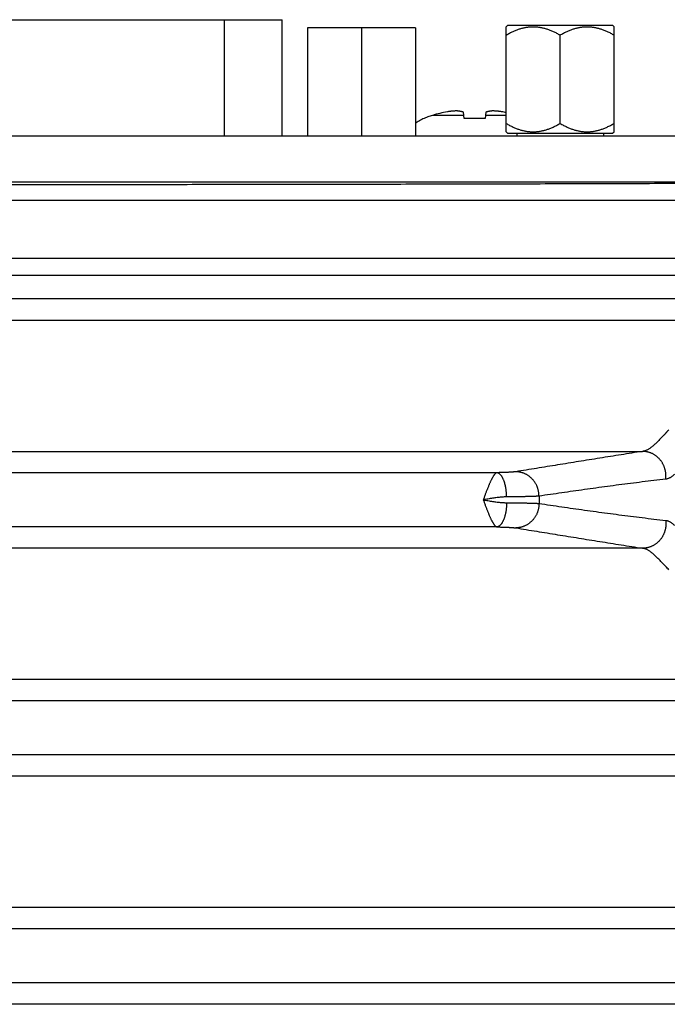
# Model space of a CAD drawing. Header units: inches. Extents: x 0 to 34, y 0 to 22.
# Tile 17 of 112: x 6.4 to 7.5, y 7.7 to 9.4. Entities that reach past the tile are written whole.
import ezdxf

# ---------------------------------------------------------------- set-up
doc = ezdxf.new("R2010")
doc.units = ezdxf.units.IN
doc.header["$LTSCALE"] = 1.87
doc.header["$MEASUREMENT"] = 0
doc.layers.get('0').update_dxf_attribs({"linetype": 'CONTINUOUS'})

msp = doc.modelspace()

# ---------------------------------------------------------------- linework, layer by layer
at = {"color": 7, "linetype": 'CONTINUOUS'}
for p, q in [((6.1194, 9.416), (6.8294, 9.416)), ((6.7294, 9.2143), (6.7294, 9.416)), ((6.8294, 9.2143), (6.8294, 9.416)), ((6.8731, 9.4018), (6.8731, 9.2143)), ((7.0601, 9.4018), (6.8731, 9.4018)), ((6.9666, 9.4018), (6.9666, 9.2143)), ((7.0601, 9.4018), (7.0601, 9.2143)), ((7.2171, 9.4039), (7.22, 9.4068)), ((7.2171, 9.2218), (7.2171, 9.4039)), ((7.22, 9.4068), (7.4012, 9.4068)), ((7.4041, 9.4039), (7.4012, 9.4068)), ((7.4041, 9.2218), (7.4041, 9.4039)), ((7.3106, 9.2363), (7.3106, 9.3894)), ((7.1438, 9.2503), (7.0896, 9.2503)), ((7.1444, 9.2451), (7.1432, 9.2559)), ((7.1809, 9.2451), (7.1444, 9.2451)), ((7.182, 9.2559), (7.1809, 9.2451)), ((7.2171, 9.2503), (7.1814, 9.2503)), ((7.7721, 9.2143), (4.5731, 9.2143)), ((7.2196, 9.2193), (7.2171, 9.2218)), ((7.2196, 9.2193), (7.4016, 9.2193)), ((7.2356, 9.2193), (7.2356, 9.2143)), ((7.3856, 9.2193), (7.3856, 9.2143)), ((7.4016, 9.2193), (7.4041, 9.2218)), ((7.7721, 9.1343), (4.5731, 9.1343)), ((7.7634, 9.1029), (4.5819, 9.1029)), ((4.482, 9.003), (7.8633, 9.003)), ((7.7634, 8.9726), (4.5819, 8.9726)), ((7.7634, 8.9326), (4.5819, 8.9326)), ((4.4872, 8.8954), (7.8581, 8.8954)), ((4.8915, 8.6682), (7.4537, 8.6682)), ((7.2011, 8.6313), (5.1441, 8.6313)), ((7.2011, 8.5373), (5.1441, 8.5373)), ((7.4537, 8.5004), (4.8915, 8.5004)), ((7.8581, 8.2732), (4.4872, 8.2732)), ((7.7909, 8.2363), (4.5543, 8.2363)), ((7.7909, 8.1423), (4.5543, 8.1423)), ((7.8581, 8.1054), (4.4872, 8.1054)), ((7.8581, 7.8782), (4.4872, 7.8782)), ((7.7909, 7.8413), (4.5543, 7.8413)), ((7.7909, 7.7473), (4.5543, 7.7473)), ((7.8581, 7.7104), (4.4872, 7.7104))]:
    msp.add_line(p, q, dxfattribs=at)
for centre, radius, start, end in [((7.1626, 9.006), 0.255, 100.6867, 106.6481), ((7.1626, 9.006), 0.255, 77.666, 79.3133), ((7.7091, 8.5843), 0.435, 179.1688, 180.8312)]:
    msp.add_arc(centre, radius, start, end, dxfattribs=at)
for points, knots in [([(7.2171, 9.3894), (7.2182, 9.39), (7.2202, 9.3912), (7.2232, 9.3928), (7.2262, 9.3943), (7.2291, 9.3956), (7.2319, 9.3969), (7.2347, 9.398), (7.2374, 9.3991), (7.2402, 9.4), (7.2429, 9.4008), (7.2455, 9.4015), (7.2482, 9.4022), (7.2508, 9.4027), (7.2534, 9.4031), (7.2561, 9.4035), (7.2587, 9.4037), (7.2613, 9.4039), (7.2639, 9.4039), (7.2665, 9.4039), (7.2691, 9.4037), (7.2717, 9.4035), (7.2743, 9.4031), (7.2769, 9.4027), (7.2796, 9.4022), (7.2822, 9.4015), (7.2849, 9.4008), (7.2876, 9.4), (7.2903, 9.3991), (7.2931, 9.398), (7.2959, 9.3969), (7.2987, 9.3956), (7.3016, 9.3943), (7.3046, 9.3928), (7.3076, 9.3912), (7.3096, 9.39), (7.3106, 9.3894)], [0, 0, 0, 0, 0.035889, 0.070474, 0.103851, 0.136128, 0.167431, 0.197861, 0.227515, 0.256502, 0.284931, 0.312864, 0.340358, 0.36749, 0.394343, 0.420962, 0.447399, 0.473721, 0.5, 0.52628, 0.552602, 0.579038, 0.605658, 0.63251, 0.659642, 0.687137, 0.715069, 0.743498, 0.772485, 0.802139, 0.832569, 0.863872, 0.896149, 0.929526, 0.964111, 1, 1, 1, 1]), ([(7.3106, 9.3894), (7.3117, 9.39), (7.3137, 9.3912), (7.3167, 9.3928), (7.3197, 9.3943), (7.3226, 9.3956), (7.3254, 9.3969), (7.3282, 9.398), (7.3309, 9.3991), (7.3337, 9.4), (7.3364, 9.4008), (7.339, 9.4015), (7.3417, 9.4022), (7.3443, 9.4027), (7.3469, 9.4031), (7.3496, 9.4035), (7.3522, 9.4037), (7.3548, 9.4039), (7.3574, 9.4039), (7.36, 9.4039), (7.3626, 9.4037), (7.3652, 9.4035), (7.3678, 9.4031), (7.3704, 9.4027), (7.3731, 9.4022), (7.3757, 9.4015), (7.3784, 9.4008), (7.3811, 9.4), (7.3838, 9.3991), (7.3866, 9.398), (7.3894, 9.3969), (7.3922, 9.3956), (7.3951, 9.3943), (7.3981, 9.3928), (7.4011, 9.3912), (7.4031, 9.39), (7.4041, 9.3894)], [0, 0, 0, 0, 0.035889, 0.070474, 0.103851, 0.136128, 0.167431, 0.197861, 0.227515, 0.256502, 0.284931, 0.312864, 0.340358, 0.36749, 0.394343, 0.420962, 0.447399, 0.473721, 0.5, 0.52628, 0.552602, 0.579038, 0.605658, 0.63251, 0.659642, 0.687137, 0.715069, 0.743498, 0.772485, 0.802139, 0.832569, 0.863872, 0.896149, 0.929526, 0.964111, 1, 1, 1, 1]), ([(7.0896, 9.2503), (7.0882, 9.2499), (7.0855, 9.249), (7.0814, 9.2476), (7.0772, 9.2459), (7.0731, 9.244), (7.069, 9.242), (7.065, 9.2398), (7.0621, 9.2381), (7.0605, 9.2371), (7.0601, 9.2369)], [0, 0, 0, 0, 0.129148, 0.264667, 0.404068, 0.544922, 0.685018, 0.824253, 0.963267, 1, 1, 1, 1]), ([(7.1312, 9.2581), (7.1306, 9.258), (7.1295, 9.258), (7.1277, 9.2578), (7.126, 9.2577), (7.1242, 9.2576), (7.1225, 9.2574), (7.1207, 9.2572), (7.1189, 9.257), (7.1172, 9.2568), (7.116, 9.2566), (7.1154, 9.2566)], [0, 0, 0, 0, 0.110483, 0.220497, 0.330279, 0.440081, 0.550147, 0.660774, 0.772357, 0.885297, 1, 1, 1, 1]), ([(7.1432, 9.2559), (7.1428, 9.256), (7.1421, 9.2562), (7.1409, 9.2565), (7.1398, 9.2567), (7.1387, 9.257), (7.1376, 9.2572), (7.1365, 9.2574), (7.1355, 9.2575), (7.1344, 9.2577), (7.1334, 9.2578), (7.1323, 9.258), (7.1316, 9.258), (7.1312, 9.2581)], [0, 0, 0, 0, 0.099394, 0.195811, 0.289744, 0.381673, 0.472056, 0.561268, 0.649659, 0.737497, 0.825013, 0.91244, 1, 1, 1, 1]), ([(7.194, 9.2581), (7.1937, 9.258), (7.193, 9.258), (7.1919, 9.2578), (7.1908, 9.2577), (7.1898, 9.2575), (7.1887, 9.2574), (7.1876, 9.2572), (7.1865, 9.257), (7.1854, 9.2567), (7.1843, 9.2565), (7.1832, 9.2562), (7.1824, 9.256), (7.182, 9.2559)], [0, 0, 0, 0, 0.088391, 0.176528, 0.264619, 0.352884, 0.441541, 0.530844, 0.621126, 0.712743, 0.806127, 0.901726, 1, 1, 1, 1]), ([(7.2099, 9.2566), (7.2093, 9.2566), (7.2081, 9.2568), (7.2063, 9.257), (7.2045, 9.2572), (7.2028, 9.2574), (7.201, 9.2576), (7.1993, 9.2577), (7.1975, 9.2578), (7.1958, 9.258), (7.1946, 9.258), (7.194, 9.2581)], [0, 0, 0, 0, 0.114702, 0.227642, 0.339225, 0.449851, 0.559917, 0.669719, 0.779502, 0.889516, 1, 1, 1, 1]), ([(7.2171, 9.2363), (7.2182, 9.2357), (7.2202, 9.2345), (7.2232, 9.2329), (7.2262, 9.2314), (7.2291, 9.2301), (7.2319, 9.2288), (7.2347, 9.2277), (7.2374, 9.2266), (7.2402, 9.2257), (7.2429, 9.2249), (7.2455, 9.2242), (7.2482, 9.2235), (7.2508, 9.223), (7.2534, 9.2226), (7.2561, 9.2222), (7.2587, 9.222), (7.2613, 9.2218), (7.2639, 9.2218), (7.2665, 9.2218), (7.2691, 9.222), (7.2717, 9.2222), (7.2743, 9.2226), (7.2769, 9.223), (7.2796, 9.2235), (7.2822, 9.2242), (7.2849, 9.2249), (7.2876, 9.2257), (7.2903, 9.2266), (7.2931, 9.2277), (7.2959, 9.2288), (7.2987, 9.2301), (7.3016, 9.2314), (7.3046, 9.2329), (7.3076, 9.2345), (7.3096, 9.2357), (7.3106, 9.2363)], [0, 0, 0, 0, 0.035889, 0.070474, 0.103851, 0.136128, 0.167431, 0.197861, 0.227515, 0.256502, 0.284931, 0.312864, 0.340358, 0.36749, 0.394343, 0.420962, 0.447399, 0.473721, 0.5, 0.52628, 0.552602, 0.579038, 0.605658, 0.63251, 0.659642, 0.687137, 0.715069, 0.743498, 0.772485, 0.802139, 0.832569, 0.863872, 0.896149, 0.929526, 0.964111, 1, 1, 1, 1]), ([(7.3106, 9.2363), (7.3117, 9.2357), (7.3137, 9.2345), (7.3167, 9.2329), (7.3197, 9.2314), (7.3226, 9.2301), (7.3254, 9.2288), (7.3282, 9.2277), (7.3309, 9.2266), (7.3337, 9.2257), (7.3364, 9.2249), (7.339, 9.2242), (7.3417, 9.2235), (7.3443, 9.223), (7.3469, 9.2226), (7.3496, 9.2222), (7.3522, 9.222), (7.3548, 9.2218), (7.3574, 9.2218), (7.36, 9.2218), (7.3626, 9.222), (7.3652, 9.2222), (7.3678, 9.2226), (7.3704, 9.223), (7.3731, 9.2235), (7.3757, 9.2242), (7.3784, 9.2249), (7.3811, 9.2257), (7.3838, 9.2266), (7.3866, 9.2277), (7.3894, 9.2288), (7.3922, 9.2301), (7.3951, 9.2314), (7.3981, 9.2329), (7.4011, 9.2345), (7.4031, 9.2357), (7.4041, 9.2363)], [0, 0, 0, 0, 0.035889, 0.070474, 0.103851, 0.136128, 0.167431, 0.197861, 0.227515, 0.256502, 0.284931, 0.312864, 0.340358, 0.36749, 0.394343, 0.420962, 0.447399, 0.473721, 0.5, 0.52628, 0.552602, 0.579038, 0.605658, 0.63251, 0.659642, 0.687137, 0.715069, 0.743498, 0.772485, 0.802139, 0.832569, 0.863872, 0.896149, 0.929526, 0.964111, 1, 1, 1, 1]), ([(4.5874, 9.1335), (4.6332, 9.1334), (4.7249, 9.133), (4.8626, 9.1326), (5.0002, 9.1321), (5.138, 9.1318), (5.2758, 9.1314), (5.4137, 9.1312), (5.5516, 9.1309), (5.6896, 9.1308), (5.8276, 9.1306), (5.9656, 9.1305), (6.1036, 9.1305), (6.2416, 9.1305), (6.3797, 9.1305), (6.5177, 9.1306), (6.6557, 9.1308), (6.7936, 9.1309), (6.9315, 9.1312), (7.0694, 9.1314), (7.2072, 9.1318), (7.345, 9.1321), (7.4827, 9.1326), (7.6203, 9.133), (7.712, 9.1334), (7.7579, 9.1335)], [0, 0, 0, 0, 0.04338, 0.086787, 0.130218, 0.173671, 0.217142, 0.260631, 0.304133, 0.347647, 0.39117, 0.4347, 0.478233, 0.521767, 0.5653, 0.60883, 0.652353, 0.695867, 0.739369, 0.782858, 0.826329, 0.869782, 0.913213, 0.95662, 1, 1, 1, 1]), ([(7.49, 8.6958), (7.4903, 8.6961), (7.491, 8.6966), (7.4918, 8.6975), (7.4926, 8.6984), (7.4934, 8.6993), (7.4941, 8.7001), (7.4949, 8.7009), (7.4956, 8.7018), (7.4964, 8.7027), (7.4972, 8.7036), (7.498, 8.7046), (7.4985, 8.7052), (7.4988, 8.7055)], [0, 0, 0, 0, 0.10249, 0.195404, 0.284322, 0.370484, 0.455125, 0.539489, 0.624929, 0.713141, 0.805526, 0.904542, 1, 1, 1, 1]), ([(7.49, 8.6958), (7.4892, 8.695), (7.4875, 8.6935), (7.4853, 8.691), (7.4829, 8.6885), (7.4805, 8.6861), (7.4781, 8.6838), (7.4758, 8.6815), (7.4736, 8.6795), (7.4714, 8.6775), (7.4692, 8.6758), (7.4671, 8.6742), (7.4651, 8.6728), (7.4631, 8.6716), (7.4612, 8.6705), (7.4593, 8.6697), (7.4574, 8.669), (7.4556, 8.6685), (7.4543, 8.6683), (7.4537, 8.6682)], [0, 0, 0, 0, 0.072261, 0.145324, 0.21927, 0.292929, 0.365226, 0.435136, 0.501715, 0.564553, 0.624063, 0.680605, 0.734159, 0.784713, 0.832424, 0.877528, 0.920302, 0.961025, 1, 1, 1, 1]), ([(7.4537, 8.6682), (7.4475, 8.6672), (7.4351, 8.6653), (7.4164, 8.6623), (7.3979, 8.6594), (7.3794, 8.6564), (7.3611, 8.6535), (7.3428, 8.6506), (7.3246, 8.6476), (7.3064, 8.6447), (7.2882, 8.6418), (7.27, 8.6388), (7.2519, 8.6359), (7.2398, 8.6339), (7.2338, 8.6329)], [0, 0, 0, 0, 0.085014, 0.169735, 0.254058, 0.337881, 0.421178, 0.504208, 0.587203, 0.670073, 0.752696, 0.835147, 0.917543, 1, 1, 1, 1]), ([(7.4936, 8.6199), (7.4937, 8.6206), (7.4938, 8.622), (7.494, 8.6241), (7.494, 8.6262), (7.4939, 8.6283), (7.4938, 8.6304), (7.4935, 8.6325), (7.4931, 8.6346), (7.4927, 8.6366), (7.4921, 8.6387), (7.4914, 8.6407), (7.4907, 8.6426), (7.4898, 8.6446), (7.4889, 8.6464), (7.4878, 8.6483), (7.4867, 8.65), (7.4855, 8.6517), (7.4842, 8.6534), (7.4829, 8.655), (7.4814, 8.6565), (7.4799, 8.6579), (7.4783, 8.6592), (7.4767, 8.6605), (7.475, 8.6617), (7.4732, 8.6628), (7.4714, 8.6638), (7.4696, 8.6647), (7.4677, 8.6655), (7.4658, 8.6662), (7.4638, 8.6668), (7.4618, 8.6673), (7.4598, 8.6677), (7.4578, 8.668), (7.4558, 8.6682), (7.4544, 8.6682), (7.4537, 8.6682)], [0, 0, 0, 0, 0.029738, 0.059504, 0.089291, 0.119096, 0.148913, 0.178736, 0.208559, 0.238377, 0.268185, 0.297976, 0.327746, 0.35749, 0.387202, 0.416879, 0.446515, 0.476108, 0.505653, 0.535149, 0.564592, 0.593981, 0.623314, 0.652591, 0.681811, 0.710975, 0.740083, 0.769138, 0.798142, 0.827096, 0.856004, 0.88487, 0.913698, 0.942493, 0.971258, 1, 1, 1, 1]), ([(7.2011, 8.6313), (7.2009, 8.6312), (7.2005, 8.6311), (7.1999, 8.6308), (7.1993, 8.6304), (7.1986, 8.6299), (7.1979, 8.6293), (7.1973, 8.6285), (7.1966, 8.6276), (7.1959, 8.6267), (7.1951, 8.6256), (7.1944, 8.6244), (7.1936, 8.6231), (7.1929, 8.6217), (7.1921, 8.6202), (7.1913, 8.6186), (7.1905, 8.6169), (7.1897, 8.6152), (7.1889, 8.6133), (7.188, 8.6114), (7.1872, 8.6094), (7.1863, 8.6073), (7.1855, 8.6052), (7.1846, 8.603), (7.1837, 8.6008), (7.1828, 8.5985), (7.182, 8.5962), (7.1811, 8.5939), (7.1802, 8.5915), (7.1793, 8.5891), (7.1784, 8.5867), (7.1778, 8.5851), (7.1775, 8.5843)], [0, 0, 0, 0, 0.011465, 0.024353, 0.038519, 0.054027, 0.071116, 0.089947, 0.110633, 0.133229, 0.157651, 0.183896, 0.211956, 0.241797, 0.273368, 0.306605, 0.341458, 0.377878, 0.415781, 0.455067, 0.495646, 0.537452, 0.580406, 0.624396, 0.669303, 0.71501, 0.761405, 0.808379, 0.855823, 0.903628, 0.951682, 1, 1, 1, 1]), ([(7.2338, 8.6329), (7.2335, 8.6329), (7.233, 8.6328), (7.2321, 8.6327), (7.2311, 8.6326), (7.2299, 8.6325), (7.2287, 8.6324), (7.2273, 8.6323), (7.2259, 8.6322), (7.2243, 8.6321), (7.2226, 8.632), (7.2209, 8.6319), (7.219, 8.6318), (7.217, 8.6317), (7.215, 8.6316), (7.2128, 8.6316), (7.2106, 8.6315), (7.2084, 8.6314), (7.206, 8.6314), (7.2036, 8.6313), (7.202, 8.6313), (7.2011, 8.6313)], [0, 0, 0, 0, 0.02391, 0.051472, 0.08265, 0.117387, 0.155617, 0.197253, 0.242216, 0.290425, 0.34179, 0.396206, 0.453534, 0.513619, 0.576311, 0.641493, 0.709048, 0.778832, 0.850689, 0.924463, 1, 1, 1, 1]), ([(7.2181, 8.5894), (7.2181, 8.5901), (7.218, 8.5915), (7.218, 8.5936), (7.2178, 8.5957), (7.2176, 8.5978), (7.2174, 8.5999), (7.2171, 8.602), (7.2168, 8.604), (7.2165, 8.606), (7.2161, 8.6079), (7.2156, 8.6098), (7.2152, 8.6117), (7.2147, 8.6134), (7.2141, 8.6152), (7.2135, 8.6168), (7.2129, 8.6184), (7.2123, 8.6199), (7.2116, 8.6213), (7.2109, 8.6227), (7.2102, 8.6239), (7.2095, 8.6251), (7.2087, 8.6262), (7.2079, 8.6271), (7.2071, 8.628), (7.2063, 8.6288), (7.2055, 8.6295), (7.2046, 8.6301), (7.2038, 8.6305), (7.2029, 8.6309), (7.202, 8.6311), (7.2014, 8.6312), (7.2011, 8.6313)], [0, 0, 0, 0, 0.044627, 0.08918, 0.13356, 0.177672, 0.22142, 0.26471, 0.307449, 0.349548, 0.390919, 0.431478, 0.471145, 0.509843, 0.547501, 0.584051, 0.619433, 0.653594, 0.686486, 0.718072, 0.748323, 0.777222, 0.804764, 0.830959, 0.855834, 0.879434, 0.901829, 0.923112, 0.943405, 0.962859, 0.981655, 1, 1, 1, 1]), ([(7.2741, 8.5906), (7.2741, 8.5913), (7.2741, 8.5927), (7.274, 8.5948), (7.2737, 8.5969), (7.2733, 8.599), (7.2729, 8.6011), (7.2723, 8.6032), (7.2717, 8.6052), (7.2709, 8.6071), (7.2701, 8.6091), (7.2691, 8.611), (7.2681, 8.6128), (7.267, 8.6146), (7.2657, 8.6163), (7.2645, 8.618), (7.2631, 8.6196), (7.2616, 8.6211), (7.2601, 8.6225), (7.2585, 8.6239), (7.2569, 8.6252), (7.2552, 8.6264), (7.2534, 8.6275), (7.2516, 8.6285), (7.2497, 8.6294), (7.2478, 8.6302), (7.2459, 8.6309), (7.2439, 8.6315), (7.2419, 8.632), (7.2399, 8.6324), (7.2379, 8.6327), (7.2358, 8.6329), (7.2345, 8.6329), (7.2338, 8.6329)], [0, 0, 0, 0, 0.032685, 0.065384, 0.098091, 0.130799, 0.163504, 0.196199, 0.228879, 0.261539, 0.294172, 0.326774, 0.35934, 0.391865, 0.424347, 0.45678, 0.489163, 0.521492, 0.553766, 0.585982, 0.618141, 0.650241, 0.682284, 0.714269, 0.746199, 0.778076, 0.809901, 0.84168, 0.873414, 0.905108, 0.936767, 0.968396, 1, 1, 1, 1]), ([(7.4936, 8.6199), (7.4868, 8.6192), (7.4732, 8.6176), (7.4529, 8.6152), (7.4327, 8.6127), (7.4127, 8.6101), (7.3927, 8.6075), (7.3728, 8.6047), (7.353, 8.602), (7.3332, 8.5992), (7.3135, 8.5964), (7.2938, 8.5935), (7.2807, 8.5916), (7.2741, 8.5906)], [0, 0, 0, 0, 0.092425, 0.184836, 0.276886, 0.368231, 0.458933, 0.549602, 0.640279, 0.730499, 0.820296, 0.910015, 1, 1, 1, 1]), ([(7.5087, 8.6283), (7.5082, 8.6278), (7.5071, 8.6268), (7.5054, 8.6254), (7.5037, 8.6242), (7.502, 8.6231), (7.5003, 8.6221), (7.4986, 8.6213), (7.4969, 8.6206), (7.4953, 8.6202), (7.4941, 8.62), (7.4936, 8.6199)], [0, 0, 0, 0, 0.128932, 0.252951, 0.372129, 0.486597, 0.596564, 0.702344, 0.804403, 0.903353, 1, 1, 1, 1]), ([(7.2181, 8.5894), (7.2171, 8.5893), (7.215, 8.5893), (7.2119, 8.5891), (7.2085, 8.5889), (7.205, 8.5885), (7.2013, 8.5881), (7.1975, 8.5876), (7.1936, 8.587), (7.1897, 8.5864), (7.1856, 8.5857), (7.1816, 8.585), (7.1788, 8.5845), (7.1775, 8.5843)], [0, 0, 0, 0, 0.072644, 0.150411, 0.232852, 0.319523, 0.409869, 0.503339, 0.599444, 0.697709, 0.797563, 0.898358, 1, 1, 1, 1]), ([(7.1775, 8.5843), (7.1778, 8.5835), (7.1784, 8.5819), (7.1793, 8.5795), (7.1802, 8.5771), (7.1811, 8.5747), (7.182, 8.5723), (7.1829, 8.57), (7.1837, 8.5678), (7.1846, 8.5655), (7.1855, 8.5633), (7.1863, 8.5612), (7.1872, 8.5591), (7.188, 8.5571), (7.1889, 8.5552), (7.1897, 8.5534), (7.1905, 8.5516), (7.1913, 8.5499), (7.1921, 8.5483), (7.1929, 8.5468), (7.1937, 8.5455), (7.1944, 8.5442), (7.1952, 8.543), (7.1959, 8.5419), (7.1966, 8.5409), (7.1973, 8.5401), (7.198, 8.5393), (7.1986, 8.5387), (7.1993, 8.5382), (7.1999, 8.5378), (7.2005, 8.5375), (7.201, 8.5374), (7.2011, 8.5373)], [0, 0, 0, 0, 0.048321, 0.096526, 0.144438, 0.191959, 0.238989, 0.285438, 0.331215, 0.376199, 0.420248, 0.463245, 0.505097, 0.545722, 0.585041, 0.622969, 0.659416, 0.6943, 0.727551, 0.759103, 0.788925, 0.816999, 0.84326, 0.867648, 0.890105, 0.910684, 0.92948, 0.946615, 0.962233, 0.976332, 0.988807, 1, 1, 1, 1]), ([(7.1775, 8.5843), (7.1788, 8.5841), (7.1816, 8.5836), (7.1856, 8.5829), (7.1897, 8.5822), (7.1936, 8.5816), (7.1975, 8.581), (7.2013, 8.5805), (7.205, 8.5801), (7.2085, 8.5797), (7.2119, 8.5795), (7.215, 8.5793), (7.2171, 8.5792), (7.2181, 8.5792)], [0, 0, 0, 0, 0.101648, 0.202328, 0.302, 0.400156, 0.496249, 0.589835, 0.680376, 0.767158, 0.849639, 0.927403, 1, 1, 1, 1]), ([(7.2181, 8.5792), (7.2181, 8.5785), (7.218, 8.5771), (7.218, 8.575), (7.2178, 8.5729), (7.2176, 8.5708), (7.2174, 8.5687), (7.2171, 8.5666), (7.2168, 8.5646), (7.2165, 8.5626), (7.2161, 8.5607), (7.2156, 8.5588), (7.2152, 8.5569), (7.2147, 8.5552), (7.2141, 8.5534), (7.2135, 8.5518), (7.2129, 8.5502), (7.2123, 8.5487), (7.2116, 8.5473), (7.2109, 8.5459), (7.2102, 8.5447), (7.2095, 8.5435), (7.2087, 8.5424), (7.2079, 8.5415), (7.2071, 8.5406), (7.2063, 8.5398), (7.2055, 8.5391), (7.2046, 8.5385), (7.2038, 8.5381), (7.2029, 8.5377), (7.202, 8.5375), (7.2014, 8.5374), (7.2011, 8.5373)], [0, 0, 0, 0, 0.044628, 0.089181, 0.133562, 0.177674, 0.221422, 0.264712, 0.307452, 0.349551, 0.390923, 0.431482, 0.471149, 0.509847, 0.547505, 0.584055, 0.619437, 0.653597, 0.686489, 0.718075, 0.748325, 0.777224, 0.804766, 0.83096, 0.855835, 0.879435, 0.90183, 0.923113, 0.943405, 0.962859, 0.981655, 1, 1, 1, 1]), ([(7.2741, 8.5906), (7.2738, 8.5906), (7.273, 8.5905), (7.2717, 8.5904), (7.2702, 8.5904), (7.2686, 8.5903), (7.2669, 8.5902), (7.265, 8.5901), (7.263, 8.5901), (7.2608, 8.59), (7.2585, 8.5899), (7.2561, 8.5899), (7.2535, 8.5898), (7.2508, 8.5898), (7.248, 8.5897), (7.245, 8.5897), (7.242, 8.5896), (7.2389, 8.5896), (7.2356, 8.5895), (7.2323, 8.5895), (7.2288, 8.5894), (7.2253, 8.5894), (7.2217, 8.5894), (7.2193, 8.5894), (7.2181, 8.5894)], [0, 0, 0, 0, 0.020213, 0.04321, 0.068954, 0.097403, 0.128511, 0.162232, 0.198514, 0.237298, 0.27852, 0.322114, 0.368012, 0.416136, 0.466399, 0.518702, 0.57295, 0.629067, 0.686974, 0.746583, 0.807796, 0.870508, 0.934612, 1, 1, 1, 1]), ([(7.2181, 8.5792), (7.2193, 8.5792), (7.2217, 8.5792), (7.2253, 8.5792), (7.2288, 8.5792), (7.2323, 8.5791), (7.2356, 8.5791), (7.2389, 8.579), (7.242, 8.579), (7.245, 8.5789), (7.248, 8.5789), (7.2508, 8.5788), (7.2535, 8.5788), (7.2561, 8.5787), (7.2585, 8.5787), (7.2608, 8.5786), (7.263, 8.5785), (7.265, 8.5785), (7.2669, 8.5784), (7.2686, 8.5783), (7.2702, 8.5782), (7.2717, 8.5782), (7.273, 8.5781), (7.2738, 8.578), (7.2741, 8.578)], [0, 0, 0, 0, 0.065388, 0.129493, 0.192205, 0.253417, 0.313027, 0.370933, 0.42705, 0.481298, 0.533601, 0.583863, 0.631988, 0.677886, 0.72148, 0.762702, 0.801486, 0.837768, 0.871489, 0.902597, 0.931046, 0.95679, 0.979787, 1, 1, 1, 1]), ([(7.2741, 8.578), (7.2741, 8.5773), (7.2741, 8.5759), (7.274, 8.5738), (7.2737, 8.5716), (7.2733, 8.5696), (7.2729, 8.5675), (7.2723, 8.5654), (7.2717, 8.5634), (7.2709, 8.5615), (7.2701, 8.5595), (7.2691, 8.5576), (7.2681, 8.5558), (7.267, 8.554), (7.2657, 8.5523), (7.2645, 8.5506), (7.2631, 8.549), (7.2616, 8.5475), (7.2601, 8.5461), (7.2585, 8.5447), (7.2569, 8.5434), (7.2552, 8.5422), (7.2534, 8.5411), (7.2516, 8.5401), (7.2497, 8.5392), (7.2478, 8.5384), (7.2459, 8.5377), (7.2439, 8.5371), (7.2419, 8.5366), (7.2399, 8.5362), (7.2379, 8.5359), (7.2358, 8.5357), (7.2345, 8.5357), (7.2338, 8.5357)], [0, 0, 0, 0, 0.032686, 0.065385, 0.098092, 0.130801, 0.163506, 0.196201, 0.228882, 0.261541, 0.294174, 0.326776, 0.359343, 0.391869, 0.42435, 0.456784, 0.489166, 0.521496, 0.553769, 0.585986, 0.618144, 0.650244, 0.682287, 0.714272, 0.746202, 0.778078, 0.809904, 0.841681, 0.873415, 0.905109, 0.936768, 0.968397, 1, 1, 1, 1]), ([(7.2741, 8.578), (7.2807, 8.577), (7.2938, 8.5751), (7.3135, 8.5722), (7.3332, 8.5694), (7.353, 8.5666), (7.3729, 8.5638), (7.3928, 8.5611), (7.4127, 8.5585), (7.4328, 8.5559), (7.453, 8.5534), (7.4732, 8.551), (7.4868, 8.5494), (7.4936, 8.5487)], [0, 0, 0, 0, 0.090011, 0.179743, 0.269555, 0.359807, 0.450541, 0.541288, 0.632056, 0.723381, 0.815333, 0.907633, 1, 1, 1, 1]), ([(7.4936, 8.5487), (7.4937, 8.548), (7.4938, 8.5466), (7.494, 8.5445), (7.494, 8.5424), (7.4939, 8.5403), (7.4938, 8.5382), (7.4935, 8.5361), (7.4931, 8.534), (7.4927, 8.532), (7.4921, 8.5299), (7.4914, 8.5279), (7.4907, 8.526), (7.4898, 8.524), (7.4889, 8.5222), (7.4878, 8.5203), (7.4867, 8.5186), (7.4855, 8.5169), (7.4842, 8.5152), (7.4829, 8.5136), (7.4814, 8.5121), (7.4799, 8.5107), (7.4783, 8.5093), (7.4767, 8.5081), (7.475, 8.5069), (7.4732, 8.5058), (7.4714, 8.5048), (7.4696, 8.5039), (7.4677, 8.5031), (7.4658, 8.5024), (7.4638, 8.5018), (7.4618, 8.5013), (7.4598, 8.5009), (7.4578, 8.5006), (7.4558, 8.5004), (7.4544, 8.5004), (7.4537, 8.5004)], [0, 0, 0, 0, 0.029737, 0.059502, 0.089289, 0.119093, 0.148909, 0.178732, 0.208554, 0.238372, 0.268179, 0.29797, 0.32774, 0.357484, 0.387196, 0.416872, 0.446509, 0.476102, 0.505647, 0.535143, 0.564586, 0.593975, 0.623309, 0.652586, 0.681806, 0.710971, 0.74008, 0.769135, 0.798138, 0.827093, 0.856002, 0.884869, 0.913697, 0.942492, 0.971258, 1, 1, 1, 1]), ([(7.4936, 8.5487), (7.4941, 8.5486), (7.4953, 8.5484), (7.497, 8.548), (7.4986, 8.5473), (7.5003, 8.5465), (7.502, 8.5455), (7.5037, 8.5444), (7.5054, 8.5432), (7.5071, 8.5418), (7.5082, 8.5408), (7.5087, 8.5403)], [0, 0, 0, 0, 0.096765, 0.195815, 0.297951, 0.403769, 0.513703, 0.628098, 0.747199, 0.871168, 1, 1, 1, 1]), ([(7.2011, 8.5373), (7.202, 8.5373), (7.2036, 8.5373), (7.206, 8.5372), (7.2084, 8.5372), (7.2106, 8.5371), (7.2128, 8.537), (7.215, 8.537), (7.217, 8.5369), (7.219, 8.5368), (7.2209, 8.5367), (7.2226, 8.5366), (7.2243, 8.5365), (7.2259, 8.5364), (7.2273, 8.5363), (7.2287, 8.5362), (7.2299, 8.5361), (7.2311, 8.536), (7.2321, 8.5359), (7.233, 8.5358), (7.2335, 8.5357), (7.2338, 8.5357)], [0, 0, 0, 0, 0.075537, 0.149312, 0.221169, 0.290952, 0.358507, 0.423689, 0.486381, 0.546466, 0.603794, 0.65821, 0.709575, 0.757784, 0.802746, 0.844383, 0.882613, 0.91735, 0.948528, 0.97609, 1, 1, 1, 1]), ([(7.2338, 8.5357), (7.2398, 8.5347), (7.2519, 8.5327), (7.2701, 8.5298), (7.2882, 8.5268), (7.3064, 8.5239), (7.3246, 8.521), (7.3429, 8.518), (7.3612, 8.5151), (7.3795, 8.5121), (7.3979, 8.5092), (7.4165, 8.5063), (7.4351, 8.5033), (7.4475, 8.5014), (7.4537, 8.5004)], [0, 0, 0, 0, 0.082481, 0.16489, 0.247355, 0.330002, 0.412911, 0.495966, 0.579064, 0.662394, 0.746174, 0.830405, 0.915033, 1, 1, 1, 1]), ([(7.4991, 8.4631), (7.4981, 8.4641), (7.4962, 8.4661), (7.4933, 8.4692), (7.4905, 8.4721), (7.4878, 8.4749), (7.4852, 8.4776), (7.4827, 8.4802), (7.4803, 8.4827), (7.4779, 8.485), (7.4756, 8.4872), (7.4734, 8.4893), (7.4712, 8.4912), (7.4691, 8.4929), (7.467, 8.4945), (7.465, 8.4959), (7.463, 8.4971), (7.4611, 8.4981), (7.4592, 8.499), (7.4574, 8.4996), (7.4555, 8.5001), (7.4543, 8.5003), (7.4537, 8.5004)], [0, 0, 0, 0, 0.071951, 0.141776, 0.209394, 0.27473, 0.337718, 0.398321, 0.456511, 0.512267, 0.565561, 0.616371, 0.664707, 0.710592, 0.754067, 0.795195, 0.834064, 0.870805, 0.905585, 0.938573, 0.969972, 1, 1, 1, 1])]:
    msp.add_open_spline(points, degree=3, knots=knots, dxfattribs=at)

doc.saveas('drawing.dxf')
